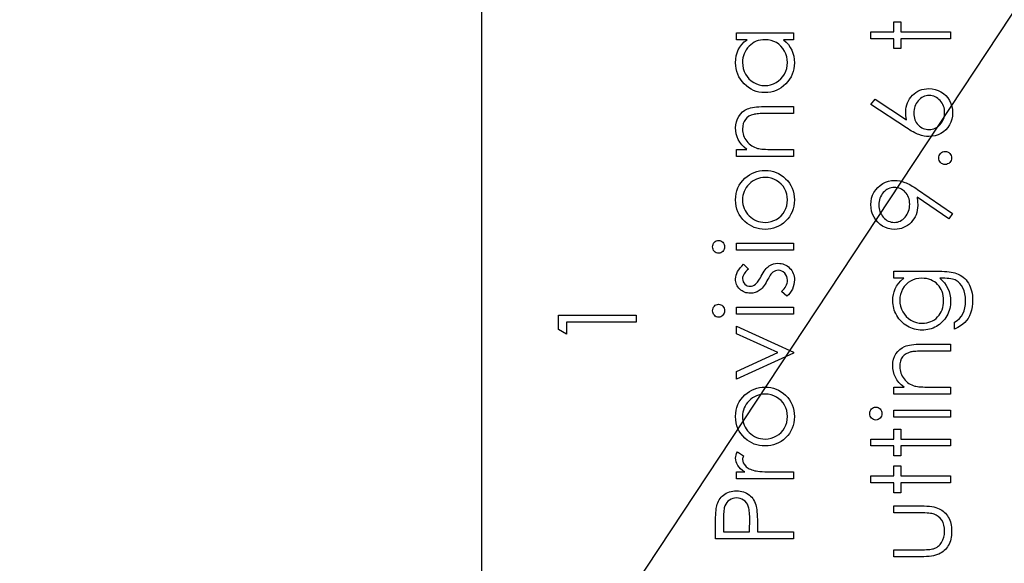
# Model space of a CAD drawing. Header units: inches. Extents: x 0.1 to 87.3, y 0.1 to 33.9.
# Tile 110 of 161: x 28.2 to 29.4, y 20.4 to 21. Entities that reach past the tile are written whole.
import ezdxf

# ---------------------------------------------------------------- set-up
doc = ezdxf.new("R2010")
doc.units = ezdxf.units.IN
doc.header["$MEASUREMENT"] = 0
for name, color, linetype in [('DIMENSIONS', 171, 'Continuous'), ('NOTES', 5, 'Continuous'), ('STATION_LINES', 231, 'Continuous')]:
    doc.layers.add(name, color=color, linetype=linetype)
doc.styles.add('SLDTEXTSTYLE0', font='TXT', dxfattribs={"width": 0.75})
doc.dimstyles.new('SLDDIMSTYLE3', dxfattribs={"dimtxt": 0.125, "dimasz": 0.13, "dimexe": 0, "dimexo": 0.0625, "dimgap": 0.03125, "dimtad": 0, "dimtih": 1, "dimtoh": 1, "dimdec": 4, "dimlfac": 1.333333, "dimrnd": 1e-09, "dimzin": 12, "dimdsep": 46, "dimtxsty": 'SLDTEXTSTYLE0', "dimsah": 1, "dimcen": 0.09, "dimadec": 0, "dimazin": 3, "dimtfac": 1, "dimtdec": 4, "dimtofl": 0, "dimtmove": 0, "dimatfit": 3, "dimfxl": 0, "dimfrac": 2, "dimtolj": 1, "dimtzin": 12, "dimarcsym": 0})
doc.dimstyles.new('SLDDIMSTYLE4', dxfattribs={"dimtxt": 0.18, "dimasz": 0.13, "dimexe": 0, "dimexo": 0.0625, "dimgap": 0, "dimtad": 0, "dimtih": 1, "dimtoh": 1, "dimdec": 0, "dimrnd": 1e-09, "dimzin": 0, "dimdsep": 46, "dimtxsty": 'Standard', "dimsah": 1, "dimcen": 0.09, "dimadec": 0, "dimazin": 0, "dimtfac": 0.13, "dimtdec": 0, "dimtofl": 0, "dimtmove": 0, "dimatfit": 3, "dimfxl": 0, "dimfrac": 2, "dimtolj": 1, "dimtzin": 0, "dimarcsym": 0})

# ---------------------------------------------------------------- blocks, each defined once
blk = doc.blocks.new('_D_6')
at = {"layer": 'DIMENSIONS'}
for p, q in [((1.8075, 22.5336), (1.8075, 18.1371)), ((31.7987, 22.2074), (31.7987, 18.1371)), ((1.8075, 18.2621), (17.0853, 18.2621)), ((31.7987, 18.2621), (17.7325, 18.2621))]:
    blk.add_line(p, q, dxfattribs=at)
for centre, start, end in [((17.3071, 18.2494), 153.4349, 206.5651), ((17.5106, 18.2494), 333.4349, 26.5651)]:
    blk.add_arc(centre, 0.2219, start, end, dxfattribs=at)
for points in [[(1.8075, 18.2621), (1.9375, 18.2421), (1.9375, 18.2821)], [(31.7987, 18.2621), (31.6687, 18.2821), (31.6687, 18.2421)]]:
    blk.add_solid(points, dxfattribs=at)
at = {"layer": 'DIMENSIONS', "insert": (17.1087, 18.3113), "char_height": 0.125, "attachment_point": 1, "style": 'SLDTEXTSTYLE0'}
blk.add_mtext('39.9883', dxfattribs=at)

msp = doc.modelspace()

# ---------------------------------------------------------------- linework, layer by layer
at = {"color": 7, "linetype": 'Continuous', "flags": 128}
for points in [[(29.263327, 21.001658), (29.263325, 21.010072), (29.263325, 21.010072), (29.290969, 21.010072), (29.290969, 21.010072), (29.290969, 21.022091), (29.290969, 21.022091), (29.299383, 21.022091), (29.299383, 21.022091), (29.299383, 21.010072), (29.299383, 21.010072), (29.359479, 21.010072), (29.359479, 21.010072), (29.359479, 21.001658), (29.359479, 21.001658), (29.299383, 21.001658), (29.299383, 21.001658), (29.299383, 20.989639), (29.299383, 20.989639), (29.290969, 20.989639), (29.290969, 20.989639), (29.290969, 21.001658), (29.290969, 21.001658), (29.263325, 21.001658)], [(29.101586, 21.00887), (29.170096, 21.00887), (29.170096, 21.00887), (29.170096, 21.000456), (29.170096, 21.000456), (29.158245, 21.000456), (29.158245, 21.000456), (29.161401, 20.997545), (29.164124, 20.994484), (29.166358, 20.991216), (29.168161, 20.987799), (29.169532, 20.984212), (29.170509, 20.980474), (29.17111, 20.976549), (29.171298, 20.972474), (29.171298, 20.972474), (29.171129, 20.968849), (29.17064, 20.965356), (29.169833, 20.961995), (29.168706, 20.958765), (29.167241, 20.955685), (29.165457, 20.952717), (29.163354, 20.9499), (29.160912, 20.947215), (29.158245, 20.944755), (29.155447, 20.942632), (29.152499, 20.940848), (29.1494, 20.939365), (29.14617, 20.938219), (29.142808, 20.937412), (29.139296, 20.936923), (29.135653, 20.936754), (29.135653, 20.936754), (29.132085, 20.936923), (29.128629, 20.937412), (29.125324, 20.938238), (29.122131, 20.939402), (29.119089, 20.940886), (29.116178, 20.942689), (29.11338, 20.94483), (29.110732, 20.947309), (29.108309, 20.950013), (29.106206, 20.952868), (29.104422, 20.955835), (29.102976, 20.958952), (29.10183, 20.962201), (29.101023, 20.965582), (29.100553, 20.969094), (29.100384, 20.972737), (29.100384, 20.972737), (29.100591, 20.976925), (29.10121, 20.980906), (29.102262, 20.984681), (29.103708, 20.988249), (29.105624, 20.991611), (29.108009, 20.994785), (29.110901, 20.997714), (29.114263, 21.000456), (29.114263, 21.000456), (29.101586, 21.000456), (29.101586, 21.000456), (29.101586, 21.00887)], [(29.108799, 20.97285), (29.109023, 20.969169), (29.10968, 20.965638), (29.110788, 20.962258), (29.112328, 20.959009), (29.114281, 20.956004), (29.116573, 20.953318), (29.119239, 20.950952), (29.122244, 20.948905), (29.125474, 20.947271), (29.128817, 20.946107), (29.132235, 20.945393), (29.135747, 20.945168), (29.135747, 20.945168), (29.13924, 20.945412), (29.142658, 20.946107), (29.145982, 20.94729), (29.14925, 20.948943), (29.152292, 20.951008), (29.154997, 20.953375), (29.157325, 20.956079), (29.159297, 20.959103), (29.160875, 20.962352), (29.161983, 20.965713), (29.162659, 20.969187), (29.162884, 20.972774), (29.162884, 20.972774), (29.162659, 20.976418), (29.162002, 20.979967), (29.160875, 20.983404), (29.159316, 20.986747), (29.157382, 20.989846), (29.155128, 20.992587), (29.152574, 20.994916), (29.149682, 20.996888), (29.146546, 20.998447), (29.143221, 20.999574), (29.13971, 21.000231), (29.135991, 21.000456), (29.135991, 21.000456), (29.133155, 21.000325), (29.130432, 20.999949), (29.127822, 20.999329), (29.125343, 20.998466), (29.122977, 20.997339), (29.120723, 20.995968), (29.118601, 20.994353), (29.116591, 20.992475), (29.11477, 20.990428), (29.113173, 20.988268), (29.11184, 20.985977), (29.110751, 20.983592), (29.109887, 20.981075), (29.109286, 20.978446), (29.10891, 20.975704), (29.108798, 20.97285)], [(29.263327, 20.922331), (29.268415, 20.92881), (29.268415, 20.92881), (29.306294, 20.904039), (29.306294, 20.904039), (29.305618, 20.908997), (29.305392, 20.913749), (29.305392, 20.913749), (29.305524, 20.916603), (29.3059, 20.919345), (29.306519, 20.921974), (29.307402, 20.924491), (29.308529, 20.926895), (29.3099, 20.929205), (29.311534, 20.931383), (29.313412, 20.933468), (29.315477, 20.935365), (29.317656, 20.937017), (29.319947, 20.938407), (29.32237, 20.939534), (29.324886, 20.940416), (29.327534, 20.941055), (29.330295, 20.941431), (29.333168, 20.941562), (29.333168, 20.941562), (29.337093, 20.941337), (29.34083, 20.940623), (29.344361, 20.939459), (29.347704, 20.937806), (29.350803, 20.93574), (29.353545, 20.933261), (29.355967, 20.930407), (29.358052, 20.927139), (29.359723, 20.923627), (29.360925, 20.919965), (29.361639, 20.91619), (29.361883, 20.912265), (29.361883, 20.912265), (29.361658, 20.90849), (29.360963, 20.904847), (29.359798, 20.901335), (29.358164, 20.897974), (29.356117, 20.894856), (29.353714, 20.892095), (29.350897, 20.889673), (29.347723, 20.887626), (29.344305, 20.885992), (29.340774, 20.884809), (29.337112, 20.884114), (29.333337, 20.88387), (29.333337, 20.88387), (29.330445, 20.88402), (29.327459, 20.884452), (29.324417, 20.885166), (29.321299, 20.886161), (29.319684, 20.886799), (29.317975, 20.887532), (29.31621, 20.888396), (29.314351, 20.889353), (29.312397, 20.890443), (29.310388, 20.891626), (29.308285, 20.89294), (29.306106, 20.894349), (29.306106, 20.894349), (29.263325, 20.922331)], [(29.315009, 20.911983), (29.315102, 20.909843), (29.315346, 20.907814), (29.315778, 20.90588), (29.316379, 20.904039), (29.31713, 20.902312), (29.318069, 20.900697), (29.319177, 20.899175), (29.320454, 20.897748), (29.321844, 20.896471), (29.323327, 20.895363), (29.324867, 20.894424), (29.326482, 20.893654), (29.328173, 20.893053), (29.329938, 20.892621), (29.33176, 20.892377), (29.333675, 20.892283), (29.333675, 20.892283), (29.335572, 20.892377), (29.337394, 20.892659), (29.33914, 20.893128), (29.340812, 20.893786), (29.342427, 20.894612), (29.343967, 20.895645), (29.345432, 20.896847), (29.346821, 20.898255), (29.348098, 20.899795), (29.349206, 20.90141), (29.350145, 20.9031), (29.350915, 20.904866), (29.351498, 20.906706), (29.351929, 20.908641), (29.352174, 20.910631), (29.352267, 20.912716), (29.352267, 20.912716), (29.352174, 20.9148), (29.351929, 20.916791), (29.351498, 20.918725), (29.350915, 20.920566), (29.350145, 20.922331), (29.349206, 20.924021), (29.348098, 20.925618), (29.346821, 20.927158), (29.345432, 20.928566), (29.343967, 20.929787), (29.342427, 20.930801), (29.340812, 20.931646), (29.33914, 20.932303), (29.337394, 20.932773), (29.335572, 20.933055), (29.333675, 20.933149), (29.333675, 20.933149), (29.33176, 20.933055), (29.329938, 20.932754), (29.328173, 20.932285), (29.326482, 20.931609), (29.324867, 20.930726), (29.323327, 20.929655), (29.321844, 20.928397), (29.320454, 20.926951), (29.319177, 20.925355), (29.318069, 20.923683), (29.31713, 20.921937), (29.316379, 20.920115), (29.315778, 20.9182), (29.315346, 20.916209), (29.315102, 20.914143), (29.315008, 20.911983)], [(29.101586, 20.859831), (29.101586, 20.868245), (29.101586, 20.868245), (29.113943, 20.868245), (29.113943, 20.868245), (29.110638, 20.871005), (29.107821, 20.873898), (29.105474, 20.87694), (29.103614, 20.880132), (29.102206, 20.883457), (29.101192, 20.886931), (29.100591, 20.890555), (29.100384, 20.894311), (29.100384, 20.894311), (29.100628, 20.898105), (29.101361, 20.901673), (29.102563, 20.905016), (29.104253, 20.908134), (29.106356, 20.910951), (29.108798, 20.913392), (29.111558, 20.91542), (29.114676, 20.917054), (29.116441, 20.91773), (29.118413, 20.918312), (29.120629, 20.918801), (29.12307, 20.919214), (29.125737, 20.919514), (29.128629, 20.91974), (29.131766, 20.91989), (29.135108, 20.919927), (29.135108, 20.919927), (29.170096, 20.919927), (29.170096, 20.919927), (29.170096, 20.911514), (29.170096, 20.911514), (29.137869, 20.911514), (29.137869, 20.911514), (29.135071, 20.911495), (29.132517, 20.911458), (29.130207, 20.911382), (29.128141, 20.91127), (29.126301, 20.91112), (29.124723, 20.910951), (29.123371, 20.910744), (29.122282, 20.910519), (29.122282, 20.910519), (29.119127, 20.909561), (29.116404, 20.908227), (29.114075, 20.906537), (29.112178, 20.90449), (29.110694, 20.902086), (29.109643, 20.899344), (29.109004, 20.896265), (29.108798, 20.892847), (29.108798, 20.892847), (29.108873, 20.890818), (29.109117, 20.888846), (29.10953, 20.886912), (29.110112, 20.885053), (29.110845, 20.883231), (29.111727, 20.881466), (29.112798, 20.879757), (29.114018, 20.878104), (29.115371, 20.876546), (29.116779, 20.875137), (29.118282, 20.87386), (29.119859, 20.872714), (29.121512, 20.871719), (29.123239, 20.870855), (29.125061, 20.870123), (29.126939, 20.869541), (29.126939, 20.869541), (29.128329, 20.86924), (29.129982, 20.868977), (29.131878, 20.868752), (29.134057, 20.868564), (29.136479, 20.868433), (29.139165, 20.86832), (29.142113, 20.868264), (29.145325, 20.868245), (29.145325, 20.868245), (29.170096, 20.868245), (29.170096, 20.868245), (29.170096, 20.859831), (29.170096, 20.859831), (29.101586, 20.859831)], [(29.345057, 20.858028), (29.345206, 20.859587), (29.345619, 20.861033), (29.346333, 20.862348), (29.347328, 20.86355), (29.34853, 20.864545), (29.349845, 20.865277), (29.351291, 20.865691), (29.352868, 20.865841), (29.352868, 20.865841), (29.354408, 20.865691), (29.355854, 20.865277), (29.357169, 20.864545), (29.358371, 20.86355), (29.359385, 20.862348), (29.360099, 20.861033), (29.360531, 20.859587), (29.360681, 20.858028), (29.360681, 20.858028), (29.360531, 20.85647), (29.360099, 20.855042), (29.359385, 20.853709), (29.358371, 20.852507), (29.357169, 20.851512), (29.355854, 20.850798), (29.354408, 20.850366), (29.352868, 20.850216), (29.352868, 20.850216), (29.351291, 20.850366), (29.349845, 20.850798), (29.34853, 20.851512), (29.347328, 20.852507), (29.346333, 20.853709), (29.345619, 20.855042), (29.345206, 20.85647), (29.345056, 20.858028)], [(29.100384, 20.807585), (29.100553, 20.811435), (29.101098, 20.815097), (29.10198, 20.818609), (29.103201, 20.821952), (29.104797, 20.825107), (29.106732, 20.828112), (29.109023, 20.830948), (29.111671, 20.833614), (29.111671, 20.833614), (29.1143, 20.835812), (29.117061, 20.837727), (29.119915, 20.839342), (29.122901, 20.840657), (29.126019, 20.84169), (29.12923, 20.842422), (29.132573, 20.842854), (29.136029, 20.843004), (29.136029, 20.843004), (29.139503, 20.842854), (29.142865, 20.842385), (29.146114, 20.841615), (29.149269, 20.840525), (29.152292, 20.839136), (29.155222, 20.837427), (29.15802, 20.835417), (29.160724, 20.833088), (29.163203, 20.830516), (29.165344, 20.827774), (29.167166, 20.824863), (29.16865, 20.821764), (29.169814, 20.818478), (29.17064, 20.815022), (29.171129, 20.811398), (29.171298, 20.807585), (29.171298, 20.807585), (29.171129, 20.803754), (29.17064, 20.800111), (29.169814, 20.796655), (29.16865, 20.793369), (29.167166, 20.790251), (29.165344, 20.787321), (29.163203, 20.78458), (29.160724, 20.782007), (29.15802, 20.779678), (29.155222, 20.777669), (29.152292, 20.77596), (29.149269, 20.77457), (29.146114, 20.773481), (29.142865, 20.772711), (29.139503, 20.772241), (29.136029, 20.772091), (29.136029, 20.772091), (29.132592, 20.772241), (29.129249, 20.772673), (29.126038, 20.773405), (29.122958, 20.774438), (29.119972, 20.775753), (29.117098, 20.777368), (29.114357, 20.779284), (29.111727, 20.781481), (29.111727, 20.781481), (29.109061, 20.784148), (29.106769, 20.786983), (29.104816, 20.789988), (29.10322, 20.793181), (29.10198, 20.796524), (29.101098, 20.800036), (29.100553, 20.803735), (29.100384, 20.807585)], [(29.108799, 20.807548), (29.108929, 20.804825), (29.109305, 20.802195), (29.109924, 20.79966), (29.110788, 20.797237), (29.111915, 20.79489), (29.113286, 20.792655), (29.114901, 20.790514), (29.116779, 20.788467), (29.118826, 20.786608), (29.120986, 20.784993), (29.123239, 20.783622), (29.125606, 20.782495), (29.128066, 20.781631), (29.130639, 20.781011), (29.133306, 20.780636), (29.136085, 20.780504), (29.136085, 20.780504), (29.139672, 20.78073), (29.143146, 20.781406), (29.146489, 20.782551), (29.149701, 20.784129), (29.152668, 20.786101), (29.155297, 20.788411), (29.157551, 20.791021), (29.159447, 20.793951), (29.16095, 20.797125), (29.16202, 20.800449), (29.162678, 20.803923), (29.162884, 20.807548), (29.162884, 20.807548), (29.162678, 20.811172), (29.16202, 20.814646), (29.16095, 20.817952), (29.159447, 20.821126), (29.157551, 20.824055), (29.155297, 20.826684), (29.152668, 20.828976), (29.149701, 20.830948), (29.146489, 20.832544), (29.143146, 20.833689), (29.139672, 20.834366), (29.136085, 20.834591), (29.136085, 20.834591), (29.133306, 20.834459), (29.130639, 20.834084), (29.128066, 20.833464), (29.125606, 20.8326), (29.123239, 20.831473), (29.120986, 20.830084), (29.118826, 20.828469), (29.116779, 20.826591), (29.114901, 20.824544), (29.113286, 20.822403), (29.111915, 20.820168), (29.110788, 20.817839), (29.109924, 20.815398), (29.109305, 20.812881), (29.108929, 20.810252), (29.108798, 20.807548)], [(29.361884, 20.791322), (29.357207, 20.784598), (29.357207, 20.784598), (29.319102, 20.810665), (29.319102, 20.810665), (29.319647, 20.80567), (29.319816, 20.800806), (29.319816, 20.800806), (29.319684, 20.797857), (29.319309, 20.79504), (29.318689, 20.792317), (29.317806, 20.789725), (29.316679, 20.787228), (29.315308, 20.784861), (29.313674, 20.782589), (29.311796, 20.780448), (29.309731, 20.778495), (29.307552, 20.776786), (29.305261, 20.775359), (29.302857, 20.774175), (29.300322, 20.773274), (29.297674, 20.772617), (29.294913, 20.772222), (29.29204, 20.772091), (29.29204, 20.772091), (29.288115, 20.772335), (29.284396, 20.773049), (29.280866, 20.774251), (29.277523, 20.775922), (29.274462, 20.778044), (29.27172, 20.780561), (29.269297, 20.78349), (29.267194, 20.786814), (29.265504, 20.790401), (29.264302, 20.79412), (29.263569, 20.79797), (29.263325, 20.801932), (29.263325, 20.801932), (29.263569, 20.80582), (29.264264, 20.809557), (29.265447, 20.813144), (29.2671, 20.816581), (29.269185, 20.819773), (29.271626, 20.82259), (29.274462, 20.825051), (29.277654, 20.827154), (29.28111, 20.828825), (29.284678, 20.830027), (29.28834, 20.830741), (29.292134, 20.830985), (29.292134, 20.830985), (29.295082, 20.830835), (29.298087, 20.830403), (29.301167, 20.829652), (29.304322, 20.828619), (29.305956, 20.82798), (29.307684, 20.82721), (29.309468, 20.826328), (29.311346, 20.825332), (29.313318, 20.824224), (29.315346, 20.823004), (29.317468, 20.821651), (29.319665, 20.820187), (29.319665, 20.820187), (29.361883, 20.791322)], [(29.3102, 20.802364), (29.310106, 20.804599), (29.309862, 20.806703), (29.30943, 20.808712), (29.308829, 20.81059), (29.308059, 20.812374), (29.30712, 20.814046), (29.306012, 20.815585), (29.304735, 20.817032), (29.303345, 20.818327), (29.301862, 20.819454), (29.300322, 20.820412), (29.298726, 20.821182), (29.297035, 20.821802), (29.295289, 20.822234), (29.293467, 20.822478), (29.29157, 20.822572), (29.29157, 20.822572), (29.289674, 20.822478), (29.287852, 20.822196), (29.286105, 20.821708), (29.284415, 20.821032), (29.2828, 20.820168), (29.28126, 20.819116), (29.279795, 20.817858), (29.278387, 20.816412), (29.27711, 20.814834), (29.276002, 20.813182), (29.275063, 20.811435), (29.274312, 20.809613), (29.273711, 20.807717), (29.273279, 20.805726), (29.273034, 20.80366), (29.272941, 20.8015), (29.272941, 20.8015), (29.273034, 20.79936), (29.273279, 20.797312), (29.273711, 20.795341), (29.274312, 20.793444), (29.275063, 20.791622), (29.276002, 20.789876), (29.27711, 20.788223), (29.278387, 20.786645), (29.279795, 20.785199), (29.28126, 20.78396), (29.2828, 20.782908), (29.284415, 20.782044), (29.286105, 20.781368), (29.287852, 20.78088), (29.289674, 20.780598), (29.29157, 20.780504), (29.29157, 20.780504), (29.293467, 20.780598), (29.295289, 20.780899), (29.297035, 20.781406), (29.298726, 20.782101), (29.300322, 20.783002), (29.301862, 20.78411), (29.303345, 20.785406), (29.304735, 20.786908), (29.306012, 20.788542), (29.30712, 20.79027), (29.308059, 20.792092), (29.308829, 20.79397), (29.30943, 20.795942), (29.309862, 20.798007), (29.310106, 20.800148), (29.3102, 20.802364)], [(29.07274, 20.75102), (29.072871, 20.752578), (29.073266, 20.754024), (29.073942, 20.755358), (29.074862, 20.75656), (29.07597, 20.757574), (29.07721, 20.758288), (29.078543, 20.758719), (29.079989, 20.75887), (29.079989, 20.75887), (29.081398, 20.758719), (29.082712, 20.758288), (29.083933, 20.757574), (29.085041, 20.75656), (29.085961, 20.755358), (29.086637, 20.754024), (29.087032, 20.752578), (29.087163, 20.75102), (29.087163, 20.75102), (29.087032, 20.74948), (29.086637, 20.748071), (29.085961, 20.746738), (29.085041, 20.745536), (29.083933, 20.744541), (29.082712, 20.743827), (29.081398, 20.743395), (29.079989, 20.743245), (29.079989, 20.743245), (29.078543, 20.743395), (29.07721, 20.743827), (29.07597, 20.744541), (29.074862, 20.745536), (29.073942, 20.746738), (29.073266, 20.748071), (29.072871, 20.74948), (29.07274, 20.75102)], [(29.101586, 20.74685), (29.101586, 20.755264), (29.101586, 20.755264), (29.170096, 20.755264), (29.170096, 20.755264), (29.170096, 20.74685), (29.170096, 20.74685), (29.101586, 20.74685)], [(29.110131, 20.730024), (29.116009, 20.724314), (29.116009, 20.724314), (29.114319, 20.722812), (29.112854, 20.72131), (29.111615, 20.719807), (29.110601, 20.718342), (29.109812, 20.716859), (29.109248, 20.715394), (29.10891, 20.713929), (29.108798, 20.712483), (29.108798, 20.712483), (29.108967, 20.710718), (29.109492, 20.709084), (29.110356, 20.707563), (29.111558, 20.706192), (29.113004, 20.705046), (29.114563, 20.704239), (29.116235, 20.70375), (29.118019, 20.703581), (29.118019, 20.703581), (29.119634, 20.703732), (29.121192, 20.704163), (29.122732, 20.704896), (29.124235, 20.70591), (29.124235, 20.70591), (29.125005, 20.706567), (29.125812, 20.707394), (29.126639, 20.70837), (29.127503, 20.709516), (29.128404, 20.71083), (29.129343, 20.712295), (29.130301, 20.71391), (29.131296, 20.715694), (29.131296, 20.715694), (29.132536, 20.717873), (29.133756, 20.719864), (29.134977, 20.721685), (29.136198, 20.723319), (29.137381, 20.724765), (29.138564, 20.726042), (29.139747, 20.727131), (29.140912, 20.728033), (29.140912, 20.728033), (29.143334, 20.729423), (29.145926, 20.730437), (29.14863, 20.731019), (29.151503, 20.731225), (29.151503, 20.731225), (29.153532, 20.731132), (29.155485, 20.730869), (29.157363, 20.730418), (29.159147, 20.729798), (29.160875, 20.728972), (29.162509, 20.727995), (29.164049, 20.726831), (29.165532, 20.725479), (29.166884, 20.723995), (29.168049, 20.722436), (29.169044, 20.720784), (29.169852, 20.719037), (29.17049, 20.717197), (29.170941, 20.715262), (29.171204, 20.713253), (29.171298, 20.71115), (29.171298, 20.71115), (29.171147, 20.708314), (29.170678, 20.705553), (29.169908, 20.702849), (29.168819, 20.700201), (29.167467, 20.697703), (29.165889, 20.695431), (29.164067, 20.693384), (29.16202, 20.691562), (29.16202, 20.691562), (29.155673, 20.69714), (29.155673, 20.69714), (29.157363, 20.698755), (29.158828, 20.700389), (29.160067, 20.70206), (29.161081, 20.703732), (29.16187, 20.70544), (29.162433, 20.707187), (29.162771, 20.708934), (29.162884, 20.710718), (29.162884, 20.710718), (29.162678, 20.71314), (29.162058, 20.715375), (29.161044, 20.717422), (29.159598, 20.719281), (29.157889, 20.720821), (29.156029, 20.721929), (29.15402, 20.722587), (29.15186, 20.722812), (29.15186, 20.722812), (29.150076, 20.722662), (29.148405, 20.72223), (29.146808, 20.721516), (29.145325, 20.720502), (29.145325, 20.720502), (29.144611, 20.719845), (29.143841, 20.719), (29.143015, 20.717967), (29.14217, 20.716765), (29.14125, 20.715375), (29.140311, 20.713798), (29.139315, 20.712051), (29.138264, 20.710117), (29.138264, 20.710117), (29.13708, 20.708032), (29.135897, 20.706117), (29.134714, 20.704389), (29.13355, 20.702811), (29.132385, 20.701422), (29.131221, 20.70022), (29.130057, 20.699168), (29.128911, 20.698304), (29.128911, 20.698304), (29.126526, 20.696933), (29.123972, 20.695957), (29.121249, 20.695356), (29.118357, 20.695168), (29.118357, 20.695168), (29.11646, 20.695243), (29.114657, 20.695468), (29.112929, 20.695863), (29.111277, 20.696389), (29.109699, 20.697083), (29.108215, 20.697928), (29.106807, 20.698924), (29.105492, 20.700069), (29.10429, 20.701346), (29.103258, 20.702699), (29.102375, 20.704126), (29.101661, 20.705628), (29.101098, 20.707225), (29.100703, 20.708896), (29.100459, 20.710643), (29.100384, 20.712483), (29.100384, 20.712483), (29.100534, 20.714661), (29.100985, 20.71684), (29.101755, 20.719037), (29.102826, 20.721235), (29.104197, 20.723413), (29.105868, 20.72561), (29.10784, 20.727826), (29.110131, 20.730024)], [(29.290971, 20.713197), (29.290969, 20.72161), (29.290969, 20.72161), (29.345338, 20.72161), (29.345338, 20.72161), (29.348812, 20.721573), (29.352042, 20.72146), (29.355028, 20.721253), (29.35777, 20.72099), (29.360287, 20.720634), (29.36254, 20.720202), (29.364568, 20.719695), (29.366353, 20.719112), (29.366353, 20.719112), (29.368644, 20.718173), (29.370785, 20.717084), (29.372794, 20.715845), (29.374672, 20.714436), (29.376419, 20.712859), (29.378034, 20.71115), (29.379499, 20.709272), (29.380832, 20.707225), (29.382034, 20.705065), (29.383067, 20.702793), (29.383931, 20.700407), (29.384644, 20.69791), (29.385208, 20.695318), (29.385602, 20.692614), (29.385846, 20.689797), (29.385921, 20.686886), (29.385921, 20.686886), (29.385771, 20.682642), (29.385302, 20.678623), (29.384513, 20.67481), (29.383405, 20.671223), (29.382034, 20.667918), (29.380456, 20.664932), (29.378672, 20.662284), (29.376663, 20.659936), (29.374296, 20.657796), (29.371461, 20.655748), (29.368118, 20.653777), (29.364287, 20.651899), (29.364287, 20.651899), (29.364287, 20.660312), (29.364287, 20.660312), (29.367442, 20.662434), (29.370146, 20.664857), (29.372418, 20.667561), (29.374259, 20.670547), (29.375686, 20.673871), (29.3767, 20.677571), (29.377301, 20.681627), (29.377508, 20.686078), (29.377508, 20.686078), (29.377301, 20.690473), (29.3767, 20.69451), (29.375686, 20.698191), (29.374259, 20.701515), (29.372531, 20.704445), (29.370616, 20.706924), (29.368475, 20.708934), (29.366127, 20.710511), (29.364794, 20.71115), (29.363273, 20.711694), (29.361545, 20.712145), (29.359629, 20.712521), (29.357488, 20.712821), (29.35516, 20.713028), (29.352624, 20.713159), (29.349901, 20.713197), (29.349901, 20.713197), (29.346352, 20.713197), (29.346352, 20.713197), (29.349338, 20.710567), (29.351967, 20.707675), (29.354202, 20.704501), (29.35608, 20.701046), (29.357563, 20.697403), (29.358634, 20.693647), (29.359272, 20.689797), (29.359479, 20.685815), (29.359479, 20.685815), (29.359404, 20.683468), (29.359197, 20.681158), (29.358822, 20.678885), (29.358315, 20.676651), (29.357657, 20.674453), (29.356869, 20.672294), (29.355911, 20.670153), (29.354822, 20.668068), (29.353601, 20.666059), (29.352286, 20.664162), (29.350878, 20.662378), (29.349357, 20.660706), (29.347742, 20.659166), (29.346033, 20.657739), (29.344211, 20.656425), (29.342295, 20.655223), (29.340305, 20.654171), (29.338258, 20.653251), (29.336173, 20.652462), (29.334032, 20.651823), (29.331854, 20.651335), (29.329619, 20.650978), (29.327328, 20.650772), (29.324999, 20.650697), (29.324999, 20.650697), (29.32267, 20.650772), (29.32036, 20.650997), (29.318107, 20.651354), (29.315891, 20.65188), (29.313712, 20.652537), (29.311571, 20.653345), (29.309487, 20.654302), (29.307421, 20.65541), (29.30543, 20.65665), (29.303552, 20.658002), (29.301787, 20.659467), (29.300115, 20.661044), (29.298557, 20.662735), (29.29711, 20.664538), (29.295758, 20.666453), (29.294519, 20.668481), (29.293411, 20.670585), (29.292434, 20.672707), (29.291627, 20.674867), (29.290951, 20.677045), (29.290444, 20.679261), (29.290068, 20.681515), (29.289843, 20.683787), (29.289767, 20.686078), (29.289767, 20.686078), (29.289955, 20.689853), (29.2905, 20.693496), (29.291401, 20.697008), (29.292678, 20.700389), (29.294406, 20.703675), (29.296697, 20.706924), (29.299552, 20.710079), (29.302951, 20.713197), (29.302951, 20.713197), (29.290969, 20.713197)], [(29.298181, 20.686754), (29.298406, 20.683073), (29.299082, 20.679524), (29.30019, 20.676125), (29.301749, 20.672838), (29.303721, 20.669796), (29.306031, 20.66711), (29.308679, 20.664763), (29.311665, 20.662753), (29.314895, 20.661157), (29.318257, 20.66003), (29.321731, 20.659335), (29.325337, 20.65911), (29.325337, 20.65911), (29.32806, 20.659223), (29.33067, 20.65958), (29.333168, 20.660181), (29.335534, 20.661007), (29.337769, 20.662059), (29.339891, 20.663354), (29.341901, 20.664894), (29.343779, 20.66666), (29.345488, 20.668613), (29.346972, 20.670716), (29.348211, 20.67297), (29.349244, 20.675336), (29.350033, 20.677853), (29.350615, 20.680519), (29.350953, 20.683318), (29.351066, 20.686247), (29.351066, 20.686247), (29.350953, 20.689215), (29.350615, 20.692032), (29.350051, 20.694698), (29.349263, 20.697215), (29.348249, 20.699581), (29.34699, 20.701797), (29.345525, 20.703882), (29.343835, 20.705797), (29.341957, 20.707525), (29.339929, 20.709027), (29.337769, 20.710305), (29.335478, 20.711356), (29.333037, 20.712164), (29.330445, 20.712727), (29.327722, 20.713084), (29.324849, 20.713197), (29.324849, 20.713197), (29.321111, 20.71299), (29.3176, 20.712352), (29.314275, 20.711281), (29.311158, 20.709797), (29.308303, 20.707919), (29.305787, 20.705685), (29.303552, 20.703112), (29.301655, 20.700163), (29.300134, 20.696989), (29.299045, 20.693703), (29.298406, 20.690285), (29.298181, 20.686754)], [(29.07274, 20.674097), (29.072871, 20.675655), (29.073266, 20.677101), (29.073942, 20.678435), (29.074862, 20.679637), (29.07597, 20.680651), (29.07721, 20.681364), (29.078543, 20.681796), (29.079989, 20.681947), (29.079989, 20.681947), (29.081398, 20.681796), (29.082712, 20.681364), (29.083933, 20.680651), (29.085041, 20.679637), (29.085961, 20.678435), (29.086637, 20.677101), (29.087032, 20.675655), (29.087163, 20.674097), (29.087163, 20.674097), (29.087032, 20.672557), (29.086637, 20.671148), (29.085961, 20.669815), (29.085041, 20.668613), (29.083933, 20.667617), (29.082712, 20.666904), (29.081398, 20.666472), (29.079989, 20.666322), (29.079989, 20.666322), (29.078543, 20.666472), (29.07721, 20.666904), (29.07597, 20.667617), (29.074862, 20.668613), (29.073942, 20.669815), (29.073266, 20.671148), (29.072871, 20.672557), (29.07274, 20.674097)], [(29.101586, 20.669927), (29.101586, 20.678341), (29.101586, 20.678341), (29.170096, 20.678341), (29.170096, 20.678341), (29.170096, 20.669927), (29.170096, 20.669927), (29.101586, 20.669927)], [(28.886964, 20.651392), (28.886962, 20.668725), (28.886962, 20.668725), (28.980712, 20.668725), (28.980712, 20.668725), (28.980712, 20.660312), (28.980712, 20.660312), (28.896578, 20.660312), (28.896578, 20.660312), (28.896578, 20.645889), (28.896578, 20.645889), (28.886962, 20.651392)], [(29.101586, 20.591802), (29.101586, 20.600911), (29.101586, 20.600911), (29.151466, 20.623653), (29.151466, 20.623653), (29.101586, 20.646396), (29.101586, 20.646396), (29.101586, 20.655504), (29.101586, 20.655504), (29.170096, 20.624254), (29.170096, 20.624254), (29.170096, 20.623052), (29.170096, 20.623052), (29.101586, 20.591802)], [(29.290971, 20.573774), (29.290969, 20.582187), (29.290969, 20.582187), (29.303327, 20.582187), (29.303327, 20.582187), (29.300021, 20.584948), (29.297204, 20.58784), (29.294857, 20.590882), (29.292998, 20.594075), (29.291589, 20.597399), (29.290575, 20.600873), (29.289974, 20.604498), (29.289767, 20.608254), (29.289767, 20.608254), (29.290012, 20.612047), (29.290744, 20.615616), (29.291946, 20.618958), (29.293636, 20.622076), (29.29574, 20.624893), (29.298181, 20.627334), (29.300942, 20.629363), (29.304059, 20.630996), (29.305824, 20.631672), (29.307796, 20.632255), (29.310012, 20.632743), (29.312454, 20.633156), (29.315121, 20.633457), (29.318013, 20.633682), (29.321149, 20.633832), (29.324492, 20.63387), (29.324492, 20.63387), (29.359479, 20.63387), (29.359479, 20.63387), (29.359479, 20.625456), (29.359479, 20.625456), (29.327252, 20.625456), (29.327252, 20.625456), (29.324454, 20.625437), (29.3219, 20.6254), (29.31959, 20.625325), (29.317524, 20.625212), (29.315684, 20.625062), (29.314106, 20.624893), (29.312754, 20.624686), (29.311665, 20.624461), (29.311665, 20.624461), (29.30851, 20.623503), (29.305787, 20.62217), (29.303458, 20.62048), (29.301561, 20.618433), (29.300078, 20.616029), (29.299026, 20.613287), (29.298388, 20.610207), (29.298181, 20.606789), (29.298181, 20.606789), (29.298256, 20.604761), (29.2985, 20.602789), (29.298913, 20.600854), (29.299496, 20.598995), (29.300228, 20.597174), (29.301111, 20.595408), (29.302181, 20.593699), (29.303402, 20.592047), (29.304754, 20.590488), (29.306162, 20.589079), (29.307665, 20.587802), (29.309242, 20.586657), (29.310895, 20.585661), (29.312623, 20.584797), (29.314444, 20.584065), (29.316322, 20.583483), (29.316322, 20.583483), (29.317712, 20.583182), (29.319365, 20.582919), (29.321262, 20.582694), (29.32344, 20.582506), (29.325863, 20.582375), (29.328548, 20.582262), (29.331497, 20.582206), (29.334708, 20.582187), (29.334708, 20.582187), (29.359479, 20.582187), (29.359479, 20.582187), (29.359479, 20.573774), (29.359479, 20.573774), (29.290969, 20.573774)], [(29.100384, 20.546768), (29.100553, 20.550618), (29.101098, 20.55428), (29.10198, 20.557792), (29.103201, 20.561135), (29.104797, 20.56429), (29.106732, 20.567294), (29.109023, 20.57013), (29.111671, 20.572797), (29.111671, 20.572797), (29.1143, 20.574994), (29.117061, 20.57691), (29.119915, 20.578525), (29.122901, 20.57984), (29.126019, 20.580872), (29.12923, 20.581605), (29.132573, 20.582037), (29.136029, 20.582187), (29.136029, 20.582187), (29.139503, 20.582037), (29.142865, 20.581567), (29.146114, 20.580797), (29.149269, 20.579708), (29.152292, 20.578318), (29.155222, 20.576609), (29.15802, 20.5746), (29.160724, 20.572271), (29.163203, 20.569698), (29.165344, 20.566956), (29.167166, 20.564046), (29.16865, 20.560947), (29.169814, 20.55766), (29.17064, 20.554205), (29.171129, 20.55058), (29.171298, 20.546768), (29.171298, 20.546768), (29.171129, 20.542937), (29.17064, 20.539293), (29.169814, 20.535838), (29.16865, 20.532551), (29.167166, 20.529434), (29.165344, 20.526504), (29.163203, 20.523762), (29.160724, 20.521189), (29.15802, 20.518861), (29.155222, 20.516851), (29.152292, 20.515142), (29.149269, 20.513753), (29.146114, 20.512663), (29.142865, 20.511893), (29.139503, 20.511424), (29.136029, 20.511274), (29.136029, 20.511274), (29.132592, 20.511424), (29.129249, 20.511856), (29.126038, 20.512588), (29.122958, 20.513621), (29.119972, 20.514936), (29.117098, 20.516551), (29.114357, 20.518466), (29.111727, 20.520664), (29.111727, 20.520664), (29.109061, 20.52333), (29.106769, 20.526166), (29.104816, 20.529171), (29.10322, 20.532364), (29.10198, 20.535706), (29.101098, 20.539218), (29.100553, 20.542918), (29.100384, 20.546768)], [(29.108799, 20.54673), (29.108929, 20.544007), (29.109305, 20.541378), (29.109924, 20.538843), (29.110788, 20.53642), (29.111915, 20.534073), (29.113286, 20.531838), (29.114901, 20.529697), (29.116779, 20.52765), (29.118826, 20.525791), (29.120986, 20.524175), (29.123239, 20.522805), (29.125606, 20.521678), (29.128066, 20.520814), (29.130639, 20.520194), (29.133306, 20.519818), (29.136085, 20.519687), (29.136085, 20.519687), (29.139672, 20.519912), (29.143146, 20.520588), (29.146489, 20.521734), (29.149701, 20.523312), (29.152668, 20.525283), (29.155297, 20.527593), (29.157551, 20.530204), (29.159447, 20.533134), (29.16095, 20.536307), (29.16202, 20.539631), (29.162678, 20.543106), (29.162884, 20.54673), (29.162884, 20.54673), (29.162678, 20.550355), (29.16202, 20.553829), (29.16095, 20.557134), (29.159447, 20.560308), (29.157551, 20.563238), (29.155297, 20.565867), (29.152668, 20.568158), (29.149701, 20.57013), (29.146489, 20.571727), (29.143146, 20.572872), (29.139672, 20.573548), (29.136085, 20.573774), (29.136085, 20.573774), (29.133306, 20.573642), (29.130639, 20.573267), (29.128066, 20.572647), (29.125606, 20.571783), (29.123239, 20.570656), (29.120986, 20.569266), (29.118826, 20.567651), (29.116779, 20.565773), (29.114901, 20.563726), (29.113286, 20.561585), (29.111915, 20.55935), (29.110788, 20.557022), (29.109924, 20.55458), (29.109305, 20.552064), (29.108929, 20.549435), (29.108798, 20.54673)], [(29.262125, 20.550299), (29.262255, 20.551857), (29.262649, 20.553303), (29.263325, 20.554637), (29.264245, 20.555839), (29.265353, 20.556853), (29.266593, 20.557566), (29.267926, 20.557998), (29.269372, 20.558149), (29.269372, 20.558149), (29.270781, 20.557998), (29.272095, 20.557566), (29.273316, 20.556853), (29.274424, 20.555839), (29.275344, 20.554637), (29.276021, 20.553303), (29.276415, 20.551857), (29.276546, 20.550299), (29.276546, 20.550299), (29.276415, 20.548759), (29.276021, 20.54735), (29.275344, 20.546017), (29.274424, 20.544815), (29.273316, 20.543819), (29.272095, 20.543106), (29.270781, 20.542674), (29.269372, 20.542524), (29.269372, 20.542524), (29.267926, 20.542674), (29.266593, 20.543106), (29.265353, 20.543819), (29.264245, 20.544815), (29.263325, 20.546017), (29.262649, 20.54735), (29.262255, 20.548759), (29.262123, 20.550299)], [(29.290971, 20.546129), (29.290969, 20.554543), (29.290969, 20.554543), (29.359479, 20.554543), (29.359479, 20.554543), (29.359479, 20.546129), (29.359479, 20.546129), (29.290969, 20.546129)], [(29.263327, 20.511274), (29.263325, 20.519687), (29.263325, 20.519687), (29.290969, 20.519687), (29.290969, 20.519687), (29.290969, 20.531706), (29.290969, 20.531706), (29.299383, 20.531706), (29.299383, 20.531706), (29.299383, 20.519687), (29.299383, 20.519687), (29.359479, 20.519687), (29.359479, 20.519687), (29.359479, 20.511274), (29.359479, 20.511274), (29.299383, 20.511274), (29.299383, 20.511274), (29.299383, 20.499254), (29.299383, 20.499254), (29.290969, 20.499254), (29.290969, 20.499254), (29.290969, 20.511274), (29.290969, 20.511274), (29.263325, 20.511274)], [(29.101586, 20.47161), (29.101586, 20.480024), (29.101586, 20.480024), (29.111671, 20.480024), (29.111671, 20.480024), (29.108892, 20.481939), (29.106525, 20.483911), (29.104572, 20.485921), (29.103032, 20.487986), (29.101868, 20.490108), (29.101041, 20.492287), (29.100553, 20.494484), (29.100384, 20.496738), (29.100384, 20.496738), (29.100534, 20.498484), (29.100966, 20.500287), (29.101699, 20.502146), (29.102732, 20.504062), (29.102732, 20.504062), (29.110018, 20.499442), (29.110018, 20.499442), (29.109492, 20.498221), (29.109098, 20.497095), (29.108873, 20.496062), (29.108798, 20.495142), (29.108798, 20.495142), (29.109023, 20.493132), (29.109699, 20.491141), (29.110807, 20.489207), (29.112385, 20.487291), (29.113342, 20.486371), (29.114432, 20.485507), (29.115652, 20.484719), (29.116986, 20.483967), (29.118432, 20.483273), (29.120028, 20.482634), (29.121737, 20.482052), (29.123559, 20.481526), (29.123559, 20.481526), (29.125193, 20.481169), (29.127221, 20.480869), (29.129587, 20.480606), (29.132348, 20.480399), (29.135465, 20.48023), (29.138977, 20.480117), (29.142827, 20.480042), (29.147071, 20.480024), (29.147071, 20.480024), (29.170096, 20.480024), (29.170096, 20.480024), (29.170096, 20.47161), (29.170096, 20.47161), (29.101586, 20.47161)], [(29.263327, 20.466802), (29.263325, 20.475216), (29.263325, 20.475216), (29.290969, 20.475216), (29.290969, 20.475216), (29.290969, 20.487235), (29.290969, 20.487235), (29.299383, 20.487235), (29.299383, 20.487235), (29.299383, 20.475216), (29.299383, 20.475216), (29.359479, 20.475216), (29.359479, 20.475216), (29.359479, 20.466802), (29.359479, 20.466802), (29.299383, 20.466802), (29.299383, 20.466802), (29.299383, 20.454783), (29.299383, 20.454783), (29.290969, 20.454783), (29.290969, 20.454783), (29.290969, 20.466802), (29.290969, 20.466802), (29.263325, 20.466802)], [(29.076347, 20.399495), (29.076346, 20.41788), (29.076346, 20.41788), (29.076364, 20.421674), (29.07644, 20.425148), (29.076552, 20.428303), (29.076703, 20.431139), (29.07689, 20.433637), (29.077134, 20.435834), (29.077416, 20.437693), (29.077754, 20.439233), (29.077754, 20.439233), (29.078318, 20.441168), (29.079012, 20.443008), (29.079839, 20.444755), (29.080797, 20.446426), (29.081886, 20.447985), (29.083088, 20.449468), (29.08444, 20.450858), (29.085924, 20.452154), (29.08752, 20.453337), (29.089229, 20.454351), (29.091013, 20.455215), (29.09291, 20.455929), (29.094919, 20.456473), (29.097004, 20.456868), (29.099201, 20.457112), (29.101492, 20.457187), (29.101492, 20.457187), (29.103802, 20.457112), (29.105999, 20.456868), (29.108103, 20.456492), (29.110093, 20.455948), (29.11199, 20.455234), (29.113774, 20.454389), (29.115465, 20.453375), (29.117042, 20.45221), (29.118507, 20.450914), (29.119859, 20.449487), (29.12108, 20.447947), (29.122169, 20.446295), (29.123127, 20.44451), (29.123972, 20.442614), (29.124686, 20.440604), (29.125287, 20.438482), (29.125287, 20.438482), (29.125643, 20.436717), (29.125963, 20.434595), (29.126226, 20.432134), (29.126451, 20.429317), (29.126601, 20.426162), (29.126733, 20.422669), (29.126808, 20.418819), (29.126826, 20.414613), (29.126826, 20.414613), (29.126826, 20.407908), (29.126826, 20.407908), (29.170096, 20.407908), (29.170096, 20.407908), (29.170096, 20.399495), (29.170096, 20.399495), (29.076346, 20.399495)], [(29.085961, 20.407908), (29.117211, 20.407908), (29.117211, 20.407908), (29.117418, 20.424322), (29.117418, 20.424322), (29.117399, 20.426726), (29.117305, 20.428961), (29.117174, 20.431026), (29.116986, 20.432942), (29.116742, 20.43467), (29.116441, 20.436247), (29.116103, 20.437637), (29.11569, 20.438876), (29.114695, 20.441055), (29.113455, 20.443008), (29.111915, 20.44468), (29.110131, 20.446126), (29.108159, 20.44729), (29.106056, 20.448116), (29.103858, 20.448605), (29.10153, 20.448774), (29.10153, 20.448774), (29.099276, 20.448605), (29.097098, 20.448116), (29.095032, 20.44729), (29.09306, 20.446126), (29.091276, 20.444698), (29.089773, 20.443083), (29.088534, 20.441224), (29.087576, 20.439177), (29.087201, 20.438013), (29.086863, 20.436679), (29.0866, 20.435158), (29.086374, 20.433487), (29.086186, 20.431627), (29.086055, 20.429618), (29.08598, 20.427421), (29.085961, 20.425054), (29.085961, 20.425054), (29.085961, 20.407908)], [(29.290971, 20.37786), (29.290969, 20.386274), (29.290969, 20.386274), (29.322745, 20.386274), (29.322745, 20.386274), (29.325543, 20.386292), (29.328098, 20.386349), (29.330445, 20.386461), (29.332567, 20.386612), (29.334445, 20.386799), (29.336117, 20.387025), (29.337544, 20.387288), (29.338765, 20.387607), (29.338765, 20.387607), (29.340286, 20.38817), (29.341732, 20.388828), (29.343084, 20.389616), (29.344361, 20.390499), (29.345563, 20.391513), (29.346671, 20.39264), (29.347704, 20.393861), (29.348643, 20.395213), (29.35022, 20.398161), (29.351366, 20.401392), (29.352042, 20.404885), (29.352267, 20.408641), (29.352267, 20.408641), (29.352042, 20.412397), (29.351385, 20.415852), (29.350277, 20.419007), (29.348737, 20.421862), (29.34684, 20.42436), (29.344643, 20.426444), (29.342183, 20.428116), (29.339441, 20.429355), (29.339441, 20.429355), (29.338314, 20.429674), (29.336924, 20.429956), (29.335253, 20.4302), (29.3333, 20.430407), (29.331065, 20.430557), (29.328567, 20.430651), (29.325788, 20.430726), (29.322745, 20.430745), (29.322745, 20.430745), (29.290969, 20.430745), (29.290969, 20.430745), (29.290969, 20.439158), (29.290969, 20.439158), (29.324323, 20.439158), (29.324323, 20.439158), (29.327722, 20.439102), (29.330915, 20.438952), (29.333901, 20.438689), (29.336661, 20.438313), (29.339197, 20.437844), (29.341507, 20.437261), (29.34361, 20.436567), (29.345507, 20.435778), (29.347234, 20.434876), (29.348868, 20.433881), (29.350408, 20.432754), (29.351854, 20.431552), (29.353188, 20.430219), (29.354446, 20.428792), (29.355592, 20.427252), (29.356643, 20.425599), (29.357582, 20.423852), (29.358409, 20.421993), (29.359103, 20.420021), (29.359667, 20.417956), (29.360118, 20.415758), (29.360437, 20.413467), (29.360625, 20.411082), (29.360681, 20.408565), (29.360681, 20.408565), (29.360625, 20.406068), (29.360437, 20.403664), (29.360118, 20.401373), (29.359667, 20.399175), (29.359103, 20.397091), (29.358409, 20.395119), (29.357582, 20.393241), (29.356643, 20.391476), (29.355592, 20.389823), (29.354427, 20.388264), (29.353188, 20.386818), (29.351836, 20.385485), (29.350371, 20.384264), (29.348812, 20.383156), (29.347159, 20.382142), (29.345413, 20.381241), (29.343497, 20.380452), (29.341356, 20.379757), (29.338971, 20.379175), (29.33638, 20.378705), (29.333544, 20.37833), (29.330501, 20.378067), (29.327215, 20.377916), (29.323703, 20.37786), (29.323703, 20.37786), (29.290969, 20.37786)]]:
    msp.add_lwpolyline(points, dxfattribs=at)
at = {"layer": 'STATION_LINES'}
msp.add_line((28.794935, 19.600705), (28.794935, 22.614639), dxfattribs=at)
msp.add_line((28.794935, 19.600705), (28.794935, 22.614639), dxfattribs=at)

# ---------------------------------------------------------------- dimensions: what is measured, and where the dimension line sits
at = {"layer": 'DIMENSIONS'}
dim = msp.add_linear_dim(base=(1.807477, 18.262123), p1=(31.798685, 22.257365), p2=(1.807477, 22.583647), text='(<>)', dimstyle='SLDDIMSTYLE3', dxfattribs=at)
dim.commit()
dim.dimension.update_dxf_attribs({"geometry": '_D_6', "text_midpoint": (17.408862, 18.262123), "dimtype": 160})

# ---------------------------------------------------------------- leaders
at = {"layer": 'NOTES'}
msp.add_leader([(30.296188, 22.336664), (28.390764, 19.454578), (27.689549, 19.454578)], dimstyle='SLDDIMSTYLE4', dxfattribs=at)

doc.saveas('drawing.dxf')
